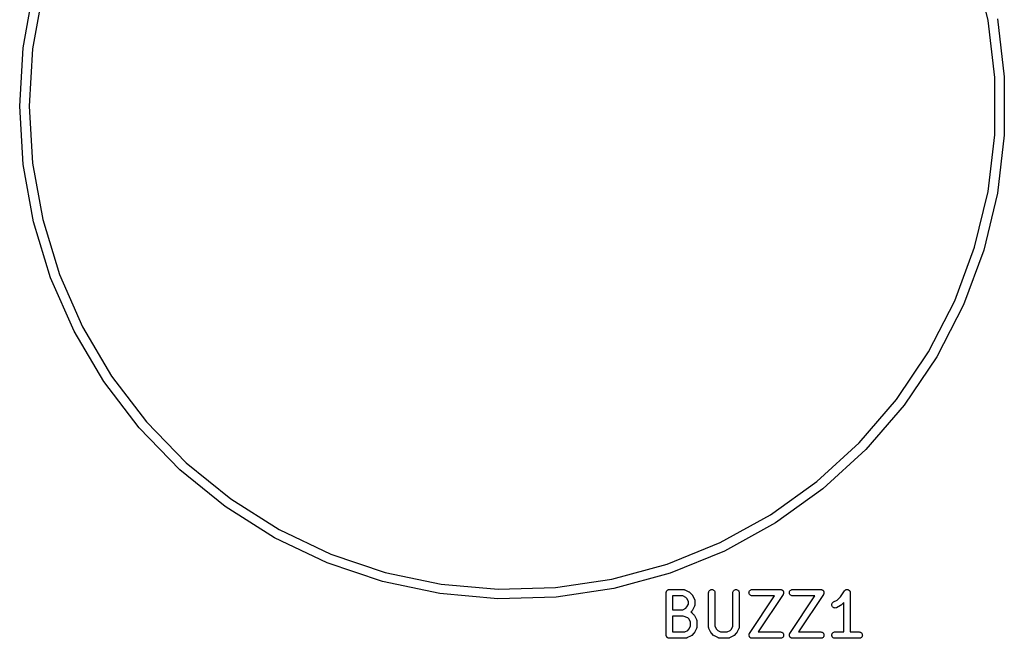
# Model space of a CAD drawing. Extents: x 0.77 to 5.15, y -1.76 to -0.61.
# Tile 6 of 20: x 4.23 to 5.14, y -1.75 to -1.18. Entities that reach past the tile are written whole.
import ezdxf

# ---------------------------------------------------------------- set-up
doc = ezdxf.new("R2010")
doc.units = 0
doc.header["$MEASUREMENT"] = 0
doc.layers.add('BLACK', color=7, linetype='CONTINUOUS')

msp = doc.modelspace()

# ---------------------------------------------------------------- linework, layer by layer
at = {"layer": 'BLACK', "linetype": 'CONTINUOUS'}
for p, q in [((5.12875, -1.17738), (5.11626, -1.12569)), ((4.23274, -1.20264), (4.24233, -1.14929)), ((4.25087, -1.15135), (4.24146, -1.20368)), ((5.13504, -1.23017), (5.12875, -1.17738)), ((5.1374, -1.17582), (5.14381, -1.22965)), ((4.22953, -1.25676), (4.23274, -1.20264)), ((4.24146, -1.20368), (4.23832, -1.25676)), ((5.13504, -1.28334), (5.13504, -1.23017)), ((5.14381, -1.22965), (5.14381, -1.28386)), ((4.23274, -1.31087), (4.22953, -1.25676)), ((4.23832, -1.25676), (4.24146, -1.30983)), ((5.12875, -1.33614), (5.13504, -1.28334)), ((5.14381, -1.28386), (5.1374, -1.33769)), ((4.24233, -1.36423), (4.23274, -1.31087)), ((4.24146, -1.30983), (4.25087, -1.36216)), ((5.11626, -1.38782), (5.12875, -1.33614)), ((5.1374, -1.33769), (5.12467, -1.39038)), ((4.25087, -1.36216), (4.2664, -1.41301)), ((4.25816, -1.41607), (4.24233, -1.36423)), ((5.09775, -1.43766), (5.11626, -1.38782)), ((5.12467, -1.39038), (5.10579, -1.4412)), ((4.28001, -1.46568), (4.25816, -1.41607)), ((4.2664, -1.41301), (4.28783, -1.46167)), ((5.07347, -1.48496), (5.09775, -1.43766)), ((5.10579, -1.4412), (5.08104, -1.48943)), ((4.28783, -1.46167), (4.31487, -1.50745)), ((4.30758, -1.51236), (4.28001, -1.46568)), ((5.04377, -1.52906), (5.07347, -1.48496)), ((5.08104, -1.48943), (5.05075, -1.53439)), ((4.31487, -1.50745), (4.34713, -1.54971)), ((4.34048, -1.55545), (4.30758, -1.51236)), ((5.00906, -1.56934), (5.04377, -1.52906)), ((5.05075, -1.53439), (5.01536, -1.57546)), ((4.34713, -1.54971), (4.38417, -1.58786)), ((4.37824, -1.59435), (4.34048, -1.55545)), ((4.96983, -1.60523), (5.00906, -1.56934)), ((5.01536, -1.57546), (4.97536, -1.61205)), ((4.38417, -1.58786), (4.42546, -1.62136)), ((4.42033, -1.6285), (4.37824, -1.59435)), ((4.92663, -1.63622), (4.96983, -1.60523)), ((4.97536, -1.61205), (4.93132, -1.64365)), ((4.42546, -1.62136), (4.47042, -1.64975)), ((4.46617, -1.65744), (4.42033, -1.6285)), ((4.88007, -1.66189), (4.92663, -1.63622)), ((4.93132, -1.64365), (4.88384, -1.66983)), ((4.47042, -1.64975), (4.51842, -1.67261)), ((4.51511, -1.68076), (4.46617, -1.65744)), ((4.83079, -1.68187), (4.88007, -1.66189)), ((4.51842, -1.67261), (4.56878, -1.68964)), ((4.88384, -1.66983), (4.83361, -1.6902)), ((4.56647, -1.69812), (4.51511, -1.68076)), ((4.77951, -1.69589), (4.83079, -1.68187)), ((4.56878, -1.68964), (4.62081, -1.70059)), ((4.83361, -1.6902), (4.78132, -1.70449)), ((4.61952, -1.70928), (4.56647, -1.69812)), ((4.72692, -1.70374), (4.77951, -1.69589)), ((4.67351, -1.7141), (4.61952, -1.70928)), ((4.62081, -1.70059), (4.67377, -1.70531)), ((4.67377, -1.70531), (4.72692, -1.70374)), ((4.78132, -1.70449), (4.7277, -1.71249)), ((4.82987, -1.7084), (4.8299, -1.70812)), ((4.82987, -1.70842), (4.82987, -1.7084)), ((4.82987, -1.70844), (4.82987, -1.70842)), ((4.82987, -1.70842), (4.82987, -1.70842)), ((4.82987, -1.70842), (4.82987, -1.70842)), ((4.82987, -1.74781), (4.82987, -1.70844)), ((4.8299, -1.70812), (4.82993, -1.70785)), ((4.82993, -1.70784), (4.82994, -1.70783)), ((4.82993, -1.70785), (4.82993, -1.70784)), ((4.82994, -1.70783), (4.83002, -1.70756)), ((4.83002, -1.70756), (4.8301, -1.7073)), ((4.8301, -1.7073), (4.83011, -1.70729)), ((4.83011, -1.70728), (4.83024, -1.70703)), ((4.83011, -1.70729), (4.83011, -1.70728)), ((4.83024, -1.70703), (4.83038, -1.70679)), ((4.83038, -1.70678), (4.83039, -1.70677)), ((4.83038, -1.70679), (4.83038, -1.70678)), ((4.83039, -1.70677), (4.83057, -1.70656)), ((4.83057, -1.70656), (4.83074, -1.70634)), ((4.83074, -1.70634), (4.83075, -1.70634)), ((4.83075, -1.70634), (4.83076, -1.70633)), ((4.83076, -1.70633), (4.83097, -1.70616)), ((4.83097, -1.70616), (4.83119, -1.70598)), ((4.83119, -1.70598), (4.8312, -1.70598)), ((4.8312, -1.70598), (4.83121, -1.70597)), ((4.83121, -1.70597), (4.83145, -1.70584)), ((4.83145, -1.70584), (4.8317, -1.70571)), ((4.8317, -1.70571), (4.83171, -1.70571)), ((4.83171, -1.70571), (4.83172, -1.7057)), ((4.83172, -1.7057), (4.83198, -1.70562)), ((4.83198, -1.70562), (4.83225, -1.70554)), ((4.83225, -1.70554), (4.83226, -1.70554)), ((4.83226, -1.70554), (4.83227, -1.70554)), ((4.83227, -1.70554), (4.83255, -1.70551)), ((4.83255, -1.70551), (4.83282, -1.70549)), ((4.83282, -1.70549), (4.84595, -1.70549)), ((4.84595, -1.70549), (4.84599, -1.70549)), ((4.84599, -1.70549), (4.84607, -1.7055)), ((4.84607, -1.7055), (4.84616, -1.7055)), ((4.84616, -1.7055), (4.84636, -1.70553)), ((4.84636, -1.70553), (4.84656, -1.70555)), ((4.84656, -1.70555), (4.84664, -1.70558)), ((4.84664, -1.70558), (4.84673, -1.70559)), ((4.84673, -1.70559), (4.84692, -1.70567)), ((4.84692, -1.70567), (4.84711, -1.70573)), ((4.84711, -1.70573), (4.84719, -1.70577)), ((4.84719, -1.70577), (4.84727, -1.7058)), ((4.84727, -1.7058), (4.85102, -1.70767)), ((4.85102, -1.70767), (4.85105, -1.70769)), ((4.85105, -1.70769), (4.85119, -1.70778)), ((4.85119, -1.70778), (4.85134, -1.70786)), ((4.85134, -1.70786), (4.85143, -1.70794)), ((4.85143, -1.70794), (4.85154, -1.70801)), ((4.85154, -1.70801), (4.85166, -1.70812)), ((4.85166, -1.70812), (4.85178, -1.70823)), ((4.85178, -1.70823), (4.85366, -1.7101)), ((4.86924, -1.7084), (4.86931, -1.70783)), ((4.86924, -1.70844), (4.86924, -1.7084)), ((4.86924, -1.74031), (4.86924, -1.70844)), ((4.86931, -1.70783), (4.86948, -1.70728)), ((4.86948, -1.70728), (4.86976, -1.70677)), ((4.86976, -1.70677), (4.87013, -1.70633)), ((4.87013, -1.70633), (4.87058, -1.70597)), ((4.87058, -1.70597), (4.87109, -1.7057)), ((4.87109, -1.7057), (4.87164, -1.70554)), ((4.87164, -1.70554), (4.87221, -1.70549)), ((4.87221, -1.70549), (4.87279, -1.70555)), ((4.87279, -1.70555), (4.87334, -1.70572)), ((4.87334, -1.70572), (4.87384, -1.70599)), ((4.87384, -1.70599), (4.87429, -1.70636)), ((4.87429, -1.70636), (4.87465, -1.70681)), ((4.87465, -1.70681), (4.87492, -1.70731)), ((4.87492, -1.70731), (4.87509, -1.70787)), ((4.87509, -1.70787), (4.87515, -1.70844)), ((4.87515, -1.70844), (4.87515, -1.73961)), ((4.89174, -1.7084), (4.8918, -1.70783)), ((4.89174, -1.70844), (4.89174, -1.7084)), ((4.89174, -1.73961), (4.89174, -1.70844)), ((4.8918, -1.70783), (4.89198, -1.70728)), ((4.89198, -1.70728), (4.89225, -1.70677)), ((4.89225, -1.70677), (4.89262, -1.70633)), ((4.89262, -1.70633), (4.89307, -1.70597)), ((4.89307, -1.70597), (4.89358, -1.7057)), ((4.89358, -1.7057), (4.89414, -1.70554)), ((4.89414, -1.70554), (4.89471, -1.70549)), ((4.89471, -1.70549), (4.89528, -1.70555)), ((4.89528, -1.70555), (4.89583, -1.70572)), ((4.89583, -1.70572), (4.89634, -1.70599)), ((4.89634, -1.70599), (4.89679, -1.70636)), ((4.89679, -1.70636), (4.89715, -1.70681)), ((4.89715, -1.70681), (4.89742, -1.70731)), ((4.89742, -1.70731), (4.89759, -1.70787)), ((4.89759, -1.70787), (4.89764, -1.70844)), ((4.89764, -1.70844), (4.89764, -1.74031)), ((4.90674, -1.70842), (4.9068, -1.70785)), ((4.90679, -1.70899), (4.90674, -1.70842)), ((4.90695, -1.70955), (4.90679, -1.70899)), ((4.9068, -1.70785), (4.90697, -1.7073)), ((4.90722, -1.71006), (4.90695, -1.70955)), ((4.90697, -1.7073), (4.90724, -1.70679)), ((4.90724, -1.70679), (4.90761, -1.70634)), ((4.90761, -1.70634), (4.90805, -1.70598)), ((4.90805, -1.70598), (4.90856, -1.70571)), ((4.90856, -1.70571), (4.90912, -1.70554)), ((4.90912, -1.70554), (4.90969, -1.70549)), ((4.90969, -1.70549), (4.93594, -1.70549)), ((4.93594, -1.70549), (4.93596, -1.70549)), ((4.93596, -1.70549), (4.93596, -1.70549)), ((4.93596, -1.70549), (4.93596, -1.70549)), ((4.93596, -1.70549), (4.93598, -1.70549)), ((4.93598, -1.70549), (4.93626, -1.70552)), ((4.93626, -1.70552), (4.93653, -1.70555)), ((4.93653, -1.70555), (4.93654, -1.70555)), ((4.93654, -1.70555), (4.93655, -1.70555)), ((4.93655, -1.70555), (4.93681, -1.70564)), ((4.93681, -1.70564), (4.93708, -1.70572)), ((4.93708, -1.70572), (4.93709, -1.70572)), ((4.93709, -1.70572), (4.9371, -1.70573)), ((4.9371, -1.70573), (4.93735, -1.70586)), ((4.93735, -1.70586), (4.93759, -1.70599)), ((4.93759, -1.70599), (4.9376, -1.706)), ((4.9376, -1.706), (4.9376, -1.706)), ((4.9376, -1.706), (4.93782, -1.70619)), ((4.93782, -1.70619), (4.93803, -1.70636)), ((4.93803, -1.70636), (4.93804, -1.70637)), ((4.93804, -1.70637), (4.93805, -1.70637)), ((4.93805, -1.70637), (4.93822, -1.70659)), ((4.93822, -1.70659), (4.9384, -1.70681)), ((4.9384, -1.70681), (4.9384, -1.70682)), ((4.9384, -1.70682), (4.93841, -1.70682)), ((4.93841, -1.70682), (4.93853, -1.70707)), ((4.93866, -1.70958), (4.93852, -1.70983)), ((4.93853, -1.70707), (4.93867, -1.70732)), ((4.93875, -1.7093), (4.93866, -1.70957)), ((4.93866, -1.70957), (4.93866, -1.70958)), ((4.93866, -1.70958), (4.93866, -1.70958)), ((4.93867, -1.70732), (4.93867, -1.70733)), ((4.93867, -1.70733), (4.93867, -1.70733)), ((4.93867, -1.70733), (4.93875, -1.7076)), ((4.93875, -1.7076), (4.93883, -1.70787)), ((4.93883, -1.70903), (4.93875, -1.7093)), ((4.93883, -1.70787), (4.93883, -1.70788)), ((4.93883, -1.70788), (4.93884, -1.70789)), ((4.93886, -1.70874), (4.93883, -1.70902)), ((4.93883, -1.70902), (4.93883, -1.70903)), ((4.93883, -1.70903), (4.93883, -1.70903)), ((4.93884, -1.70789), (4.93886, -1.70816)), ((4.93886, -1.70816), (4.93889, -1.70844)), ((4.93889, -1.70846), (4.93886, -1.70874)), ((4.93889, -1.70844), (4.93889, -1.70845)), ((4.93889, -1.70845), (4.93889, -1.70846)), ((4.94423, -1.70842), (4.94429, -1.70785)), ((4.94428, -1.70899), (4.94423, -1.70842)), ((4.94445, -1.70955), (4.94428, -1.70899)), ((4.94429, -1.70785), (4.94446, -1.7073)), ((4.94471, -1.71006), (4.94445, -1.70955)), ((4.94446, -1.7073), (4.94474, -1.70679)), ((4.94474, -1.70679), (4.9451, -1.70634)), ((4.9451, -1.70634), (4.94555, -1.70598)), ((4.94555, -1.70598), (4.94606, -1.70571)), ((4.94606, -1.70571), (4.94661, -1.70554)), ((4.94661, -1.70554), (4.94718, -1.70549)), ((4.94718, -1.70549), (4.97343, -1.70549)), ((4.97343, -1.70549), (4.97346, -1.70549)), ((4.97346, -1.70549), (4.97346, -1.70549)), ((4.97346, -1.70549), (4.97346, -1.70549)), ((4.97346, -1.70549), (4.97347, -1.70549)), ((4.97347, -1.70549), (4.97375, -1.70552)), ((4.97375, -1.70552), (4.97403, -1.70555)), ((4.97403, -1.70555), (4.97404, -1.70555)), ((4.97404, -1.70555), (4.97404, -1.70555)), ((4.97404, -1.70555), (4.97431, -1.70564)), ((4.97431, -1.70564), (4.97458, -1.70572)), ((4.97458, -1.70572), (4.97459, -1.70572)), ((4.97459, -1.70572), (4.97459, -1.70573)), ((4.97459, -1.70573), (4.97484, -1.70586)), ((4.97484, -1.70586), (4.97509, -1.70599)), ((4.97509, -1.70599), (4.97509, -1.706)), ((4.97509, -1.706), (4.9751, -1.706)), ((4.9751, -1.706), (4.97532, -1.70619)), ((4.97532, -1.70619), (4.97553, -1.70636)), ((4.97553, -1.70636), (4.97553, -1.70637)), ((4.97553, -1.70637), (4.97554, -1.70637)), ((4.97554, -1.70637), (4.97571, -1.70659)), ((4.97571, -1.70659), (4.97589, -1.70681)), ((4.97589, -1.70681), (4.9759, -1.70682)), ((4.9759, -1.70682), (4.9759, -1.70682)), ((4.9759, -1.70682), (4.97603, -1.70707)), ((4.97615, -1.70958), (4.97602, -1.70983)), ((4.97603, -1.70707), (4.97616, -1.70732)), ((4.97616, -1.70958), (4.97615, -1.70958)), ((4.97616, -1.70732), (4.97616, -1.70733)), ((4.97616, -1.70733), (4.97617, -1.70733)), ((4.97624, -1.7093), (4.97616, -1.70957)), ((4.97616, -1.70957), (4.97616, -1.70958)), ((4.97617, -1.70733), (4.97625, -1.7076)), ((4.97632, -1.70903), (4.97624, -1.7093)), ((4.97625, -1.7076), (4.97633, -1.70787)), ((4.97633, -1.70902), (4.97632, -1.70903)), ((4.97632, -1.70903), (4.97632, -1.70903)), ((4.97633, -1.70787), (4.97633, -1.70788)), ((4.97633, -1.70788), (4.97633, -1.70789)), ((4.97633, -1.70789), (4.97636, -1.70816)), ((4.97635, -1.70874), (4.97633, -1.70902)), ((4.97638, -1.70846), (4.97635, -1.70874)), ((4.97636, -1.70816), (4.97638, -1.70844)), ((4.97638, -1.70844), (4.97638, -1.70845)), ((4.97638, -1.70845), (4.97638, -1.70846)), ((4.99176, -1.71218), (4.99535, -1.7068)), ((4.99535, -1.7068), (4.99537, -1.70677)), ((4.99537, -1.70677), (4.99555, -1.70655)), ((4.99537, -1.70677), (4.99537, -1.70677)), ((4.99537, -1.70677), (4.99537, -1.70677)), ((4.99537, -1.70677), (4.99537, -1.70677)), ((4.99555, -1.70655), (4.99574, -1.70633)), ((4.99574, -1.70633), (4.99597, -1.70614)), ((4.99574, -1.70633), (4.99574, -1.70633)), ((4.99574, -1.70633), (4.99574, -1.70633)), ((4.99597, -1.70614), (4.99619, -1.70597)), ((4.99619, -1.70597), (4.99646, -1.70583)), ((4.99619, -1.70597), (4.99619, -1.70597)), ((4.99619, -1.70597), (4.99619, -1.70597)), ((4.99646, -1.70583), (4.9967, -1.7057)), ((4.9967, -1.7057), (4.99699, -1.70562)), ((4.9967, -1.7057), (4.9967, -1.7057)), ((4.9967, -1.7057), (4.9967, -1.7057)), ((4.99699, -1.70562), (4.99725, -1.70554)), ((4.99725, -1.70554), (4.99754, -1.70551)), ((4.99725, -1.70554), (4.99725, -1.70554)), ((4.99725, -1.70554), (4.99725, -1.70554)), ((4.99754, -1.70551), (4.99782, -1.70549)), ((4.99782, -1.70549), (4.99783, -1.70549)), ((4.99783, -1.70549), (4.99783, -1.70549)), ((4.99783, -1.70549), (4.99812, -1.70552)), ((4.99812, -1.70552), (4.9984, -1.70555)), ((4.9984, -1.70555), (4.9984, -1.70555)), ((4.9984, -1.70555), (4.9984, -1.70555)), ((4.9984, -1.70555), (4.99869, -1.70564)), ((4.99869, -1.70564), (4.99895, -1.70572)), ((4.99895, -1.70572), (4.99895, -1.70572)), ((4.99895, -1.70572), (4.99895, -1.70572)), ((4.99895, -1.70572), (4.99921, -1.70586)), ((4.99921, -1.70586), (4.99945, -1.70599)), ((4.99945, -1.70599), (4.99946, -1.70599)), ((4.99946, -1.70599), (4.99946, -1.70599)), ((4.99946, -1.70599), (4.99968, -1.70618)), ((4.99968, -1.70618), (4.9999, -1.70636)), ((4.9999, -1.70636), (4.9999, -1.70636)), ((4.9999, -1.70636), (4.9999, -1.70636)), ((4.9999, -1.70636), (5.00009, -1.7066)), ((5.00009, -1.7066), (5.00026, -1.70681)), ((5.00026, -1.70681), (5.00026, -1.70681)), ((5.00026, -1.70681), (5.00026, -1.70681)), ((5.00026, -1.70681), (5.00041, -1.70708)), ((5.00041, -1.70708), (5.00053, -1.70731)), ((5.00053, -1.70731), (5.00053, -1.70732)), ((5.00053, -1.70732), (5.00053, -1.70732)), ((5.00053, -1.70732), (5.00062, -1.7076)), ((5.00062, -1.7076), (5.0007, -1.70787)), ((5.0007, -1.70787), (5.0007, -1.70787)), ((5.0007, -1.70787), (5.0007, -1.70787)), ((5.0007, -1.70787), (5.00073, -1.70816)), ((5.00073, -1.70816), (5.00076, -1.70844)), ((5.00076, -1.70844), (5.00076, -1.74486)), ((4.7277, -1.71249), (4.67351, -1.7141)), ((4.83578, -1.71139), (4.83578, -1.72424)), ((4.84525, -1.71139), (4.83578, -1.71139)), ((4.84795, -1.71274), (4.84525, -1.71139)), ((4.84914, -1.71394), (4.84795, -1.71274)), ((4.85049, -1.71664), (4.84914, -1.71394)), ((4.85049, -1.71899), (4.85049, -1.71664)), ((4.85366, -1.7101), (4.85369, -1.71013)), ((4.85369, -1.71013), (4.85379, -1.71026)), ((4.85379, -1.71026), (4.85391, -1.71038)), ((4.85391, -1.71038), (4.85397, -1.71049)), ((4.85397, -1.71049), (4.85405, -1.71058)), ((4.85405, -1.71058), (4.85412, -1.71073)), ((4.85412, -1.71073), (4.85421, -1.71087)), ((4.85421, -1.71087), (4.85609, -1.71462)), ((4.85609, -1.71462), (4.8561, -1.71466)), ((4.8561, -1.71466), (4.85614, -1.71474)), ((4.85614, -1.71474), (4.85618, -1.71481)), ((4.85618, -1.71481), (4.85623, -1.71501)), ((4.85623, -1.71501), (4.8563, -1.7152)), ((4.8563, -1.7152), (4.85632, -1.71528)), ((4.85632, -1.71528), (4.85634, -1.71537)), ((4.85634, -1.71537), (4.85636, -1.71557)), ((4.85636, -1.71557), (4.85639, -1.71577)), ((4.85639, -1.71577), (4.85639, -1.71585)), ((4.85639, -1.71585), (4.8564, -1.71594)), ((4.8564, -1.71594), (4.8564, -1.71969)), ((4.90758, -1.71051), (4.90722, -1.71006)), ((4.90723, -1.74617), (4.93042, -1.71139)), ((4.90802, -1.71088), (4.90758, -1.71051)), ((4.90853, -1.71115), (4.90802, -1.71088)), ((4.90907, -1.71133), (4.90853, -1.71115)), ((4.90965, -1.71139), (4.90907, -1.71133)), ((4.90969, -1.71139), (4.90965, -1.71139)), ((4.93042, -1.71139), (4.90969, -1.71139)), ((4.93839, -1.71008), (4.91521, -1.74486)), ((4.93852, -1.70983), (4.93839, -1.71008)), ((4.94507, -1.71051), (4.94471, -1.71006)), ((4.94473, -1.74617), (4.96791, -1.71139)), ((4.94552, -1.71088), (4.94507, -1.71051)), ((4.94602, -1.71115), (4.94552, -1.71088)), ((4.94657, -1.71133), (4.94602, -1.71115)), ((4.94714, -1.71139), (4.94657, -1.71133)), ((4.94718, -1.71139), (4.94714, -1.71139)), ((4.96791, -1.71139), (4.94718, -1.71139)), ((4.97589, -1.71008), (4.9527, -1.74486)), ((4.97602, -1.70983), (4.97589, -1.71008)), ((4.98363, -1.71931), (4.98376, -1.71875)), ((4.98376, -1.71875), (4.98399, -1.71822)), ((4.98399, -1.71822), (4.98433, -1.71775)), ((4.98433, -1.71775), (4.98475, -1.71735)), ((4.98475, -1.71735), (4.98523, -1.71705)), ((4.98523, -1.71705), (4.98855, -1.71539)), ((4.98855, -1.71539), (4.99176, -1.71218)), ((4.99485, -1.71744), (4.99239, -1.7199)), ((4.99485, -1.74486), (4.99485, -1.71744)), ((4.83578, -1.72424), (4.84525, -1.72424)), ((4.84525, -1.72424), (4.84795, -1.72289)), ((4.84795, -1.72289), (4.84914, -1.72169)), ((4.84914, -1.72169), (4.85049, -1.71899)), ((4.85366, -1.72553), (4.8528, -1.72639)), ((4.8528, -1.72639), (4.85288, -1.72643)), ((4.85288, -1.72643), (4.85307, -1.72652)), ((4.85307, -1.72652), (4.85314, -1.72657)), ((4.85314, -1.72657), (4.85321, -1.72661)), ((4.85321, -1.72661), (4.85337, -1.72674)), ((4.85337, -1.72674), (4.85353, -1.72686)), ((4.85353, -1.72686), (4.85359, -1.72692)), ((4.85359, -1.72692), (4.85366, -1.72697)), ((4.85376, -1.7254), (4.85366, -1.72553)), ((4.85366, -1.72697), (4.85553, -1.72885)), ((4.85388, -1.72528), (4.85376, -1.7254)), ((4.85395, -1.72518), (4.85388, -1.72528)), ((4.85402, -1.72508), (4.85395, -1.72518)), ((4.8541, -1.72493), (4.85402, -1.72508)), ((4.85419, -1.7248), (4.8541, -1.72493)), ((4.85421, -1.72476), (4.85419, -1.7248)), ((4.85609, -1.72101), (4.85421, -1.72476)), ((4.85612, -1.72093), (4.85609, -1.72101)), ((4.85616, -1.72085), (4.85612, -1.72093)), ((4.85622, -1.72066), (4.85616, -1.72085)), ((4.85629, -1.72047), (4.85622, -1.72066)), ((4.85631, -1.72039), (4.85629, -1.72047)), ((4.85633, -1.7203), (4.85631, -1.72039)), ((4.85636, -1.7201), (4.85633, -1.7203)), ((4.85639, -1.7199), (4.85636, -1.7201)), ((4.8564, -1.71973), (4.85639, -1.71982)), ((4.85639, -1.71982), (4.85639, -1.7199)), ((4.8564, -1.71969), (4.8564, -1.71973)), ((4.98361, -1.71988), (4.98363, -1.71931)), ((4.9837, -1.72045), (4.98361, -1.71988)), ((4.9839, -1.72099), (4.9837, -1.72045)), ((4.98421, -1.72148), (4.9839, -1.72099)), ((4.9846, -1.7219), (4.98421, -1.72148)), ((4.98507, -1.72224), (4.9846, -1.7219)), ((4.98559, -1.72248), (4.98507, -1.72224)), ((4.98615, -1.72261), (4.98559, -1.72248)), ((4.98673, -1.72264), (4.98615, -1.72261)), ((4.9873, -1.72255), (4.98673, -1.72264)), ((4.98784, -1.72235), (4.9873, -1.72255)), ((4.98787, -1.72233), (4.98784, -1.72235)), ((4.99162, -1.72046), (4.98787, -1.72233)), ((4.99176, -1.72037), (4.99162, -1.72046)), ((4.99191, -1.72029), (4.99176, -1.72037)), ((4.99201, -1.72021), (4.99191, -1.72029)), ((4.99211, -1.72015), (4.99201, -1.72021)), ((4.99223, -1.72003), (4.99211, -1.72015)), ((4.99236, -1.71993), (4.99223, -1.72003)), ((4.99239, -1.7199), (4.99236, -1.71993)), ((4.83578, -1.73014), (4.83578, -1.74486)), ((4.84547, -1.73014), (4.83578, -1.73014)), ((4.84998, -1.73164), (4.84547, -1.73014)), ((4.85102, -1.73269), (4.84998, -1.73164)), ((4.85237, -1.73538), (4.85102, -1.73269)), ((4.85237, -1.73961), (4.85237, -1.73538)), ((4.85553, -1.72885), (4.85556, -1.72888)), ((4.85556, -1.72888), (4.85567, -1.72901)), ((4.85567, -1.72901), (4.85578, -1.72913)), ((4.85578, -1.72913), (4.85585, -1.72923)), ((4.85585, -1.72923), (4.85592, -1.72933)), ((4.85592, -1.72933), (4.856, -1.72948)), ((4.856, -1.72948), (4.85609, -1.72962)), ((4.85609, -1.72962), (4.85796, -1.73337)), ((4.85796, -1.73337), (4.85798, -1.7334)), ((4.85798, -1.7334), (4.85801, -1.73349)), ((4.85801, -1.73349), (4.85805, -1.73356)), ((4.85805, -1.73356), (4.85811, -1.73375)), ((4.85811, -1.73375), (4.85818, -1.73394)), ((4.85818, -1.73394), (4.85819, -1.73403)), ((4.85819, -1.73403), (4.85822, -1.73411)), ((4.85822, -1.73411), (4.85824, -1.73431)), ((4.85824, -1.73431), (4.85827, -1.73451)), ((4.85827, -1.73451), (4.85826, -1.7346)), ((4.85826, -1.7346), (4.85827, -1.73469)), ((4.85827, -1.73469), (4.85827, -1.74031)), ((4.83578, -1.74486), (4.84712, -1.74486)), ((4.84712, -1.74486), (4.84982, -1.74351)), ((4.84982, -1.74351), (4.85102, -1.74231)), ((4.85102, -1.74231), (4.85237, -1.73961)), ((4.85553, -1.74615), (4.85366, -1.74802)), ((4.85564, -1.74602), (4.85553, -1.74615)), ((4.85575, -1.7459), (4.85564, -1.74602)), ((4.85582, -1.7458), (4.85575, -1.7459)), ((4.8559, -1.7457), (4.85582, -1.7458)), ((4.85598, -1.74556), (4.8559, -1.7457)), ((4.85607, -1.74542), (4.85598, -1.74556)), ((4.85609, -1.74538), (4.85607, -1.74542)), ((4.85796, -1.74163), (4.85609, -1.74538)), ((4.85799, -1.74155), (4.85796, -1.74163)), ((4.85803, -1.74147), (4.85799, -1.74155)), ((4.8581, -1.74128), (4.85803, -1.74147)), ((4.85817, -1.74109), (4.8581, -1.74128)), ((4.85818, -1.74101), (4.85817, -1.74109)), ((4.85821, -1.74093), (4.85818, -1.74101)), ((4.85823, -1.74072), (4.85821, -1.74093)), ((4.85827, -1.74053), (4.85823, -1.74072)), ((4.85827, -1.74035), (4.85826, -1.74044)), ((4.85826, -1.74044), (4.85827, -1.74053)), ((4.85827, -1.74031), (4.85827, -1.74035)), ((4.86925, -1.7404), (4.86924, -1.74031)), ((4.86925, -1.74048), (4.86925, -1.7404)), ((4.86928, -1.74068), (4.86925, -1.74048)), ((4.8693, -1.74088), (4.86928, -1.74068)), ((4.86932, -1.74097), (4.8693, -1.74088)), ((4.86934, -1.74105), (4.86932, -1.74097)), ((4.86941, -1.74124), (4.86934, -1.74105)), ((4.86946, -1.74144), (4.86941, -1.74124)), ((4.8695, -1.74151), (4.86946, -1.74144)), ((4.86953, -1.74159), (4.8695, -1.74151)), ((4.86955, -1.74163), (4.86953, -1.74159)), ((4.87143, -1.74538), (4.86955, -1.74163)), ((4.87152, -1.74552), (4.87143, -1.74538)), ((4.87159, -1.74567), (4.87152, -1.74552)), ((4.87167, -1.74576), (4.87159, -1.74567)), ((4.87173, -1.74587), (4.87167, -1.74576)), ((4.87185, -1.74599), (4.87173, -1.74587)), ((4.87195, -1.74612), (4.87185, -1.74599)), ((4.87198, -1.74615), (4.87195, -1.74612)), ((4.87386, -1.74802), (4.87198, -1.74615)), ((4.87515, -1.73961), (4.87649, -1.74231)), ((4.87649, -1.74231), (4.87769, -1.74351)), ((4.87769, -1.74351), (4.88039, -1.74486)), ((4.88039, -1.74486), (4.88649, -1.74486)), ((4.88649, -1.74486), (4.88919, -1.74351)), ((4.88919, -1.74351), (4.89039, -1.74231)), ((4.89039, -1.74231), (4.89174, -1.73961)), ((4.8949, -1.74615), (4.89303, -1.74802)), ((4.89501, -1.74602), (4.8949, -1.74615)), ((4.89512, -1.7459), (4.89501, -1.74602)), ((4.89519, -1.7458), (4.89512, -1.7459)), ((4.89527, -1.7457), (4.89519, -1.7458)), ((4.89535, -1.74556), (4.89527, -1.7457)), ((4.89544, -1.74542), (4.89535, -1.74556)), ((4.89546, -1.74538), (4.89544, -1.74542)), ((4.89733, -1.74163), (4.89546, -1.74538)), ((4.89736, -1.74155), (4.89733, -1.74163)), ((4.8974, -1.74147), (4.89736, -1.74155)), ((4.89747, -1.74128), (4.8974, -1.74147)), ((4.89754, -1.74109), (4.89747, -1.74128)), ((4.89755, -1.74101), (4.89754, -1.74109)), ((4.89758, -1.74093), (4.89755, -1.74101)), ((4.8976, -1.74072), (4.89758, -1.74093)), ((4.89764, -1.74053), (4.8976, -1.74072)), ((4.89764, -1.74035), (4.89763, -1.74044)), ((4.89763, -1.74044), (4.89764, -1.74053)), ((4.89764, -1.74031), (4.89764, -1.74035)), ((4.9071, -1.74642), (4.90723, -1.74617)), ((4.91521, -1.74486), (4.93594, -1.74486)), ((4.93594, -1.74486), (4.93598, -1.74486)), ((4.93598, -1.74486), (4.93655, -1.74492)), ((4.93655, -1.74492), (4.9371, -1.7451)), ((4.9371, -1.7451), (4.9376, -1.74537)), ((4.9376, -1.74537), (4.93805, -1.74574)), ((4.93805, -1.74574), (4.93841, -1.74619)), ((4.93841, -1.74619), (4.93867, -1.7467)), ((4.9446, -1.74642), (4.94473, -1.74617)), ((4.9527, -1.74486), (4.97343, -1.74486)), ((4.97343, -1.74486), (4.97347, -1.74486)), ((4.97347, -1.74486), (4.97404, -1.74492)), ((4.97404, -1.74492), (4.97459, -1.7451)), ((4.97459, -1.7451), (4.9751, -1.74537)), ((4.9751, -1.74537), (4.97554, -1.74574)), ((4.97554, -1.74574), (4.9759, -1.74619)), ((4.9759, -1.74619), (4.97617, -1.7467)), ((4.98383, -1.74667), (4.98411, -1.74616)), ((4.98411, -1.74616), (4.98447, -1.74572)), ((4.98447, -1.74572), (4.98492, -1.74535)), ((4.98492, -1.74535), (4.98543, -1.74508)), ((4.98543, -1.74508), (4.98598, -1.74491)), ((4.98598, -1.74491), (4.98655, -1.74486)), ((4.98655, -1.74486), (4.99485, -1.74486)), ((5.00076, -1.74486), (5.00905, -1.74486)), ((5.00905, -1.74486), (5.00909, -1.74486)), ((5.00909, -1.74486), (5.00967, -1.74492)), ((5.00967, -1.74492), (5.01021, -1.7451)), ((5.01021, -1.7451), (5.01072, -1.74537)), ((5.01072, -1.74537), (5.01116, -1.74574)), ((5.01116, -1.74574), (5.01152, -1.74619)), ((5.01152, -1.74619), (5.01179, -1.7467)), ((4.8299, -1.74809), (4.82987, -1.74781)), ((4.82992, -1.74836), (4.8299, -1.74809)), ((4.82993, -1.74837), (4.82992, -1.74836)), ((4.82993, -1.74838), (4.82993, -1.74837)), ((4.83001, -1.74865), (4.82993, -1.74838)), ((4.83009, -1.74892), (4.83001, -1.74865)), ((4.83009, -1.74893), (4.83009, -1.74892)), ((4.83009, -1.74894), (4.83009, -1.74893)), ((4.83022, -1.74918), (4.83009, -1.74894)), ((4.83035, -1.74943), (4.83022, -1.74918)), ((4.83036, -1.74944), (4.83035, -1.74943)), ((4.83054, -1.74966), (4.83036, -1.74944)), ((4.83036, -1.74944), (4.83036, -1.74944)), ((4.83071, -1.74988), (4.83054, -1.74966)), ((4.83072, -1.74988), (4.83071, -1.74988)), ((4.83073, -1.74989), (4.83072, -1.74988)), ((4.83094, -1.75007), (4.83073, -1.74989)), ((4.83116, -1.75025), (4.83094, -1.75007)), ((4.83117, -1.75026), (4.83116, -1.75025)), ((4.83116, -1.75025), (4.83116, -1.75025)), ((4.83142, -1.75039), (4.83117, -1.75026)), ((4.83166, -1.75052), (4.83142, -1.75039)), ((4.83167, -1.75053), (4.83166, -1.75052)), ((4.83168, -1.75053), (4.83167, -1.75053)), ((4.83195, -1.75061), (4.83168, -1.75053)), ((4.83221, -1.7507), (4.83195, -1.75061)), ((4.83222, -1.7507), (4.83221, -1.7507)), ((4.83223, -1.7507), (4.83222, -1.7507)), ((4.8325, -1.75073), (4.83223, -1.7507)), ((4.83278, -1.75076), (4.8325, -1.75073)), ((4.8328, -1.75076), (4.83278, -1.75076)), ((4.83282, -1.75076), (4.8328, -1.75076)), ((4.8328, -1.75076), (4.8328, -1.75076)), ((4.8328, -1.75076), (4.8328, -1.75076)), ((4.84782, -1.75076), (4.83282, -1.75076)), ((4.84791, -1.75075), (4.84782, -1.75076)), ((4.84799, -1.75076), (4.84791, -1.75075)), ((4.84819, -1.75073), (4.84799, -1.75076)), ((4.8484, -1.75071), (4.84819, -1.75073)), ((4.84848, -1.75068), (4.8484, -1.75071)), ((4.84856, -1.75067), (4.84848, -1.75068)), ((4.84875, -1.7506), (4.84856, -1.75067)), ((4.84895, -1.75054), (4.84875, -1.7506)), ((4.84902, -1.7505), (4.84895, -1.75054)), ((4.8491, -1.75047), (4.84902, -1.7505)), ((4.84914, -1.75045), (4.8491, -1.75047)), ((4.85289, -1.74858), (4.84914, -1.75045)), ((4.85303, -1.74849), (4.85289, -1.74858)), ((4.85318, -1.74841), (4.85303, -1.74849)), ((4.85328, -1.74834), (4.85318, -1.74841)), ((4.85338, -1.74827), (4.85328, -1.74834)), ((4.8535, -1.74816), (4.85338, -1.74827)), ((4.85363, -1.74805), (4.8535, -1.74816)), ((4.85366, -1.74802), (4.85363, -1.74805)), ((4.87398, -1.74813), (4.87386, -1.74802)), ((4.8741, -1.74824), (4.87398, -1.74813)), ((4.87421, -1.74831), (4.8741, -1.74824)), ((4.8743, -1.74839), (4.87421, -1.74831)), ((4.87445, -1.74847), (4.8743, -1.74839)), ((4.87459, -1.74856), (4.87445, -1.74847)), ((4.87462, -1.74858), (4.87459, -1.74856)), ((4.87837, -1.75045), (4.87462, -1.74858)), ((4.87845, -1.75048), (4.87837, -1.75045)), ((4.87853, -1.75052), (4.87845, -1.75048)), ((4.87872, -1.75059), (4.87853, -1.75052)), ((4.87891, -1.75066), (4.87872, -1.75059)), ((4.879, -1.75067), (4.87891, -1.75066)), ((4.87908, -1.7507), (4.879, -1.75067)), ((4.87928, -1.75072), (4.87908, -1.7507)), ((4.87948, -1.75076), (4.87928, -1.75072)), ((4.87956, -1.75075), (4.87948, -1.75076)), ((4.87965, -1.75076), (4.87956, -1.75075)), ((4.87969, -1.75076), (4.87965, -1.75076)), ((4.88719, -1.75076), (4.87969, -1.75076)), ((4.88728, -1.75075), (4.88719, -1.75076)), ((4.88736, -1.75076), (4.88728, -1.75075)), ((4.88756, -1.75073), (4.88736, -1.75076)), ((4.88777, -1.75071), (4.88756, -1.75073)), ((4.88785, -1.75068), (4.88777, -1.75071)), ((4.88793, -1.75067), (4.88785, -1.75068)), ((4.88812, -1.7506), (4.88793, -1.75067)), ((4.88832, -1.75054), (4.88812, -1.7506)), ((4.88839, -1.7505), (4.88832, -1.75054)), ((4.88848, -1.75047), (4.88839, -1.7505)), ((4.88851, -1.75045), (4.88848, -1.75047)), ((4.89226, -1.74858), (4.88851, -1.75045)), ((4.8924, -1.74849), (4.89226, -1.74858)), ((4.89255, -1.74841), (4.8924, -1.74849)), ((4.89265, -1.74834), (4.89255, -1.74841)), ((4.89275, -1.74827), (4.89265, -1.74834)), ((4.89287, -1.74816), (4.89275, -1.74827)), ((4.893, -1.74805), (4.89287, -1.74816)), ((4.89303, -1.74802), (4.893, -1.74805)), ((4.90674, -1.74779), (4.90677, -1.74751)), ((4.90674, -1.7478), (4.90674, -1.74779)), ((4.90674, -1.74781), (4.90674, -1.7478)), ((4.90676, -1.74808), (4.90674, -1.74781)), ((4.90679, -1.74836), (4.90676, -1.74808)), ((4.90677, -1.74751), (4.90679, -1.74723)), ((4.90679, -1.74723), (4.9068, -1.74722)), ((4.90679, -1.74837), (4.90679, -1.74836)), ((4.90679, -1.74838), (4.90679, -1.74837)), ((4.90687, -1.74865), (4.90679, -1.74838)), ((4.9068, -1.74722), (4.90688, -1.74695)), ((4.9068, -1.74722), (4.9068, -1.74722)), ((4.90695, -1.74892), (4.90687, -1.74865)), ((4.90688, -1.74695), (4.90696, -1.74668)), ((4.90696, -1.74893), (4.90695, -1.74892)), ((4.90695, -1.74892), (4.90695, -1.74892)), ((4.90696, -1.74668), (4.90696, -1.74667)), ((4.90696, -1.74667), (4.90697, -1.74667)), ((4.90709, -1.74918), (4.90696, -1.74893)), ((4.90697, -1.74667), (4.9071, -1.74642)), ((4.90722, -1.74943), (4.90709, -1.74918)), ((4.90723, -1.74944), (4.90722, -1.74943)), ((4.90722, -1.74943), (4.90722, -1.74943)), ((4.90741, -1.74966), (4.90723, -1.74944)), ((4.90758, -1.74988), (4.90741, -1.74966)), ((4.90759, -1.74988), (4.90758, -1.74988)), ((4.90759, -1.74989), (4.90759, -1.74988)), ((4.9078, -1.75006), (4.90759, -1.74989)), ((4.90802, -1.75025), (4.9078, -1.75006)), ((4.90803, -1.75025), (4.90802, -1.75025)), ((4.90803, -1.75026), (4.90803, -1.75025)), ((4.90828, -1.75039), (4.90803, -1.75026)), ((4.90853, -1.75052), (4.90828, -1.75039)), ((4.90853, -1.75053), (4.90853, -1.75052)), ((4.90854, -1.75053), (4.90853, -1.75053)), ((4.90881, -1.75061), (4.90854, -1.75053)), ((4.90907, -1.7507), (4.90881, -1.75061)), ((4.90908, -1.7507), (4.90907, -1.7507)), ((4.90909, -1.7507), (4.90908, -1.7507)), ((4.90937, -1.75073), (4.90909, -1.7507)), ((4.90965, -1.75076), (4.90937, -1.75073)), ((4.90966, -1.75076), (4.90965, -1.75076)), ((4.90969, -1.75076), (4.90966, -1.75076)), ((4.90966, -1.75076), (4.90966, -1.75076)), ((4.90966, -1.75076), (4.90966, -1.75076)), ((4.93594, -1.75076), (4.90969, -1.75076)), ((4.93651, -1.75071), (4.93594, -1.75076)), ((4.93706, -1.75054), (4.93651, -1.75071)), ((4.93757, -1.75027), (4.93706, -1.75054)), ((4.93802, -1.74991), (4.93757, -1.75027)), ((4.93838, -1.74946), (4.93802, -1.74991)), ((4.93866, -1.74895), (4.93838, -1.74946)), ((4.93883, -1.7484), (4.93866, -1.74895)), ((4.93867, -1.7467), (4.93884, -1.74726)), ((4.93889, -1.74783), (4.93883, -1.7484)), ((4.93884, -1.74726), (4.93889, -1.74783)), ((4.94423, -1.74779), (4.94426, -1.74751)), ((4.94423, -1.7478), (4.94423, -1.74779)), ((4.94423, -1.74781), (4.94423, -1.7478)), ((4.94426, -1.74808), (4.94423, -1.74781)), ((4.94426, -1.74751), (4.94429, -1.74723)), ((4.94428, -1.74836), (4.94426, -1.74808)), ((4.94429, -1.74837), (4.94428, -1.74836)), ((4.94429, -1.74722), (4.94437, -1.74695)), ((4.94429, -1.74723), (4.94429, -1.74722)), ((4.94429, -1.74722), (4.94429, -1.74722)), ((4.94429, -1.74838), (4.94429, -1.74837)), ((4.94437, -1.74865), (4.94429, -1.74838)), ((4.94437, -1.74695), (4.94446, -1.74668)), ((4.94445, -1.74892), (4.94437, -1.74865)), ((4.94445, -1.74893), (4.94445, -1.74892)), ((4.94445, -1.74892), (4.94445, -1.74892)), ((4.94458, -1.74918), (4.94445, -1.74893)), ((4.94446, -1.74667), (4.9446, -1.74642)), ((4.94446, -1.74668), (4.94446, -1.74667)), ((4.94446, -1.74667), (4.94446, -1.74667)), ((4.94471, -1.74943), (4.94458, -1.74918)), ((4.94472, -1.74943), (4.94471, -1.74943)), ((4.94472, -1.74944), (4.94472, -1.74943)), ((4.9449, -1.74966), (4.94472, -1.74944)), ((4.94507, -1.74988), (4.9449, -1.74966)), ((4.94508, -1.74988), (4.94507, -1.74988)), ((4.94509, -1.74989), (4.94508, -1.74988)), ((4.9453, -1.75006), (4.94509, -1.74989)), ((4.94552, -1.75025), (4.9453, -1.75006)), ((4.94553, -1.75026), (4.94552, -1.75025)), ((4.94552, -1.75025), (4.94552, -1.75025)), ((4.94577, -1.75039), (4.94553, -1.75026)), ((4.94602, -1.75052), (4.94577, -1.75039)), ((4.94603, -1.75053), (4.94602, -1.75052)), ((4.94604, -1.75053), (4.94603, -1.75053)), ((4.94631, -1.75061), (4.94604, -1.75053)), ((4.94657, -1.7507), (4.94631, -1.75061)), ((4.94658, -1.7507), (4.94657, -1.7507)), ((4.94659, -1.7507), (4.94658, -1.7507)), ((4.94686, -1.75073), (4.94659, -1.7507)), ((4.94714, -1.75076), (4.94686, -1.75073)), ((4.94716, -1.75076), (4.94714, -1.75076)), ((4.94718, -1.75076), (4.94716, -1.75076)), ((4.94716, -1.75076), (4.94716, -1.75076)), ((4.94716, -1.75076), (4.94716, -1.75076)), ((4.97343, -1.75076), (4.94718, -1.75076)), ((4.974, -1.75071), (4.97343, -1.75076)), ((4.97456, -1.75054), (4.974, -1.75071)), ((4.97506, -1.75027), (4.97456, -1.75054)), ((4.97551, -1.74991), (4.97506, -1.75027)), ((4.97588, -1.74946), (4.97551, -1.74991)), ((4.97615, -1.74895), (4.97588, -1.74946)), ((4.97632, -1.7484), (4.97615, -1.74895)), ((4.97617, -1.7467), (4.97633, -1.74726)), ((4.97638, -1.74783), (4.97632, -1.7484)), ((4.97633, -1.74726), (4.97638, -1.74783)), ((4.9836, -1.74779), (4.98366, -1.74722)), ((4.98365, -1.74836), (4.9836, -1.74779)), ((4.98382, -1.74892), (4.98365, -1.74836)), ((4.98366, -1.74722), (4.98383, -1.74667)), ((4.98408, -1.74943), (4.98382, -1.74892)), ((4.98444, -1.74988), (4.98408, -1.74943)), ((4.98489, -1.75025), (4.98444, -1.74988)), ((4.98539, -1.75052), (4.98489, -1.75025)), ((4.98594, -1.7507), (4.98539, -1.75052)), ((4.98651, -1.75076), (4.98594, -1.7507)), ((4.98655, -1.75076), (4.98651, -1.75076)), ((5.00905, -1.75076), (4.98655, -1.75076)), ((5.00962, -1.75071), (5.00905, -1.75076)), ((5.01018, -1.75054), (5.00962, -1.75071)), ((5.01069, -1.75027), (5.01018, -1.75054)), ((5.01113, -1.74991), (5.01069, -1.75027)), ((5.0115, -1.74946), (5.01113, -1.74991)), ((5.01177, -1.74895), (5.0115, -1.74946)), ((5.01194, -1.7484), (5.01177, -1.74895)), ((5.01179, -1.7467), (5.01195, -1.74726)), ((5.012, -1.74783), (5.01194, -1.7484)), ((5.01195, -1.74726), (5.012, -1.74783))]:
    msp.add_line(p, q, dxfattribs=at)

doc.saveas('drawing.dxf')
